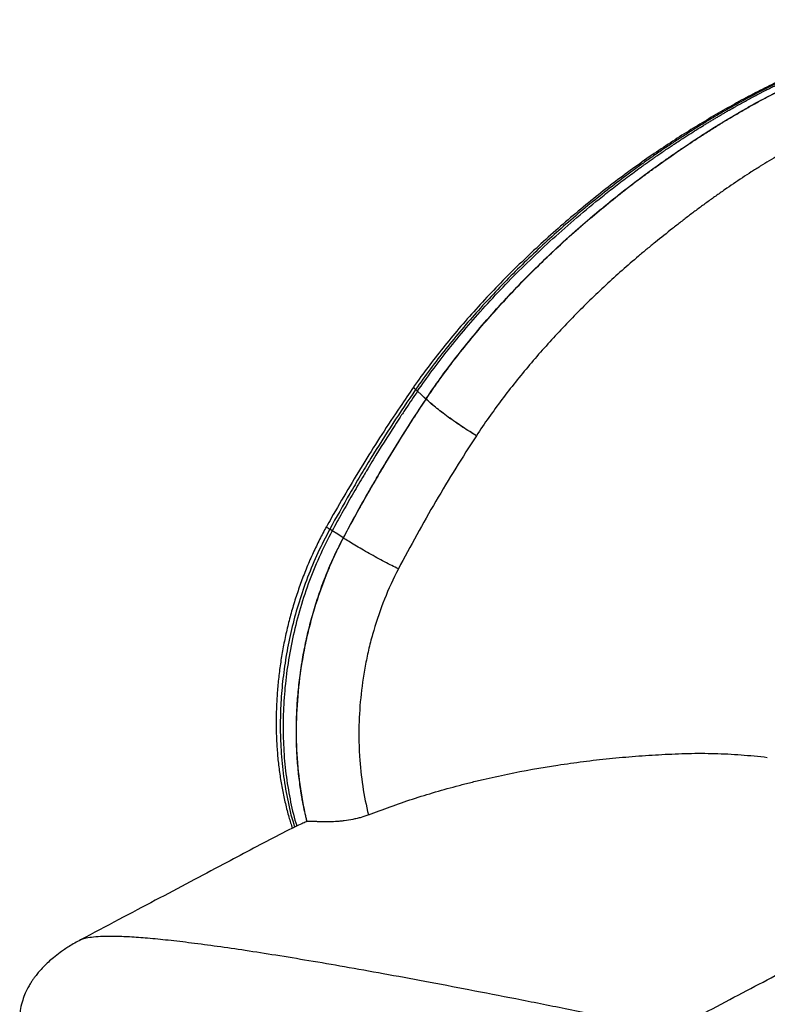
# Model space of a CAD drawing. Header units: millimetres. Extents: x 77 to 196, y 92 to 180.
# Tile 19 of 21: x 166 to 182, y 158 to 180. Entities that reach past the tile are written whole.
import ezdxf

# ---------------------------------------------------------------- set-up
doc = ezdxf.new("R2010")
doc.units = ezdxf.units.MM

msp = doc.modelspace()

# ---------------------------------------------------------------- linework, layer by layer
at = {"color": 7, "linetype": 'Continuous', "lineweight": 25}
for p, q in [((174.579, 171.902), (174.538, 171.939)), ((174.581, 171.904), (174.539, 171.94)), ((174.581, 171.904), (174.579, 171.902)), ((174.766, 171.733), (174.581, 171.904)), ((174.765, 171.731), (174.768, 171.728)), ((174.766, 171.733), (174.77, 171.729)), ((172.705, 168.834), (172.651, 168.867)), ((172.947, 168.681), (172.953, 168.678)), ((172.148, 162.441), (172.137, 162.436))]:
    msp.add_line(p, q, dxfattribs=at)
at = {"color": 7, "linetype": 'Continuous', "lineweight": 25, "flags": 128}
for points in [[(174.539, 171.94), (174.539, 171.94), (174.538, 171.94), (174.538, 171.939), (174.538, 171.939), (174.538, 171.939)], [(174.765, 171.731), (174.672, 171.817), (174.579, 171.902)], [(172.947, 168.681), (172.826, 168.758), (172.705, 168.834)]]:
    msp.add_lwpolyline(points, dxfattribs=at)
at = {"color": 7, "linetype": 'Continuous', "lineweight": 25}
for points, knots in [([(188.611, 180.027), (188.579, 180.031), (188.47, 180.042), (188.247, 180.057), (187.939, 180.07), (187.591, 180.069), (187.235, 180.056), (186.874, 180.028), (186.509, 179.986), (186.142, 179.93), (185.77, 179.858), (185.39, 179.773), (185.004, 179.671), (184.613, 179.556), (184.218, 179.426), (183.819, 179.281), (183.417, 179.123), (183.013, 178.95), (182.607, 178.764), (182.2, 178.565), (181.792, 178.354), (181.386, 178.13), (180.983, 177.897), (180.583, 177.654), (180.181, 177.397), (179.77, 177.123), (179.351, 176.828), (178.925, 176.513), (178.491, 176.174), (178.052, 175.814), (177.613, 175.436), (177.182, 175.045), (176.762, 174.643), (176.352, 174.231), (175.957, 173.812), (175.58, 173.388), (175.225, 172.965), (174.892, 172.542), (174.651, 172.219), (174.522, 172.036), (174.493, 171.996)], [0, 0, 0, 0, 0.006656, 0.022928, 0.046064, 0.069435, 0.093044, 0.116821, 0.14069, 0.164534, 0.188574, 0.213292, 0.2383, 0.263599, 0.28918, 0.315031, 0.341138, 0.36748, 0.394033, 0.420769, 0.447656, 0.474657, 0.50174, 0.528244, 0.55531, 0.583401, 0.612503, 0.642537, 0.67327, 0.705903, 0.738578, 0.771293, 0.804017, 0.83672, 0.869238, 0.901082, 0.932148, 0.962388, 0.991651, 1, 1, 1, 1]), ([(188.52, 180.01), (188.446, 180.017), (188.371, 180.024), (188.221, 180.036), (188.146, 180.04), (187.994, 180.047), (187.918, 180.049), (187.765, 180.051), (187.688, 180.051), (187.572, 180.048), (187.534, 180.047), (187.456, 180.045), (187.418, 180.044), (187.301, 180.039), (187.223, 180.035), (186.989, 180.019), (186.833, 180.005), (186.364, 179.95), (186.05, 179.898), (185.578, 179.798), (185.42, 179.762), (185.105, 179.681), (184.947, 179.637), (184.471, 179.497), (184.153, 179.389), (183.674, 179.207), (183.513, 179.143), (183.194, 179.009), (183.034, 178.939), (182.795, 178.83), (182.716, 178.793), (182.557, 178.717), (182.478, 178.679), (182.36, 178.62), (182.32, 178.6), (182.241, 178.561), (182.202, 178.541), (182.084, 178.48), (182.006, 178.439), (181.849, 178.356), (181.771, 178.314), (181.654, 178.25), (181.615, 178.228), (181.537, 178.185), (181.498, 178.163), (181.382, 178.097), (181.304, 178.052), (181.188, 177.985), (181.15, 177.962), (181.073, 177.916), (181.034, 177.893), (180.919, 177.824), (180.842, 177.777), (180.688, 177.682), (180.612, 177.634), (180.459, 177.537), (180.383, 177.488), (180.23, 177.389), (180.154, 177.339), (180.002, 177.238), (179.926, 177.187), (179.775, 177.084), (179.7, 177.031), (179.55, 176.925), (179.476, 176.872), (179.328, 176.764), (179.254, 176.709), (178.886, 176.435), (178.598, 176.209), (178.031, 175.741), (177.752, 175.5), (177.343, 175.128), (177.208, 175.002), (176.941, 174.747), (176.809, 174.617), (176.418, 174.224), (176.164, 173.956), (175.793, 173.542), (175.672, 173.402), (175.433, 173.12), (175.315, 172.977), (175.085, 172.687), (174.972, 172.54), (174.752, 172.243), (174.644, 172.093), (174.539, 171.94)], [0, 0, 0, 0, 0.015625, 0.015625, 0.03125, 0.03125, 0.046875, 0.046875, 0.0625, 0.0625, 0.070312, 0.070312, 0.078125, 0.078125, 0.09375, 0.09375, 0.125, 0.125, 0.1875, 0.1875, 0.21875, 0.21875, 0.25, 0.25, 0.3125, 0.3125, 0.34375, 0.34375, 0.375, 0.375, 0.390625, 0.390625, 0.40625, 0.40625, 0.414062, 0.414062, 0.421875, 0.421875, 0.4375, 0.4375, 0.453125, 0.453125, 0.460937, 0.460937, 0.46875, 0.46875, 0.484375, 0.484375, 0.492187, 0.492187, 0.5, 0.5, 0.515625, 0.515625, 0.53125, 0.53125, 0.546875, 0.546875, 0.5625, 0.5625, 0.578125, 0.578125, 0.59375, 0.59375, 0.609375, 0.609375, 0.625, 0.625, 0.6875, 0.6875, 0.75, 0.75, 0.78125, 0.78125, 0.8125, 0.8125, 0.875, 0.875, 0.90625, 0.90625, 0.9375, 0.9375, 0.96875, 0.96875, 1, 1, 1, 1]), ([(174.581, 171.904), (174.783, 172.2), (175.009, 172.506), (175.382, 172.976), (175.512, 173.134), (175.782, 173.451), (175.922, 173.611), (176.357, 174.091), (176.665, 174.411), (177.314, 175.042), (177.653, 175.354), (178.194, 175.819), (178.38, 175.974), (178.664, 176.203), (178.76, 176.279), (178.954, 176.43), (179.052, 176.506), (179.25, 176.654), (179.348, 176.727), (179.468, 176.815), (179.492, 176.832), (179.54, 176.867), (179.564, 176.884), (179.64, 176.938), (179.695, 176.978), (179.762, 177.025), (179.77, 177.03), (179.786, 177.041), (179.795, 177.048), (179.826, 177.069), (179.851, 177.086), (179.909, 177.126), (179.942, 177.149), (179.999, 177.187), (180.018, 177.201), (180.054, 177.225), (180.071, 177.236), (180.119, 177.268), (180.146, 177.287), (180.182, 177.31), (180.192, 177.317), (180.214, 177.332), (180.225, 177.339), (180.278, 177.374), (180.317, 177.399), (180.389, 177.446), (180.422, 177.468), (180.481, 177.506), (180.511, 177.525), (180.597, 177.58), (180.652, 177.615), (180.76, 177.683), (180.811, 177.715), (180.885, 177.76), (180.909, 177.775), (180.958, 177.805), (180.982, 177.82), (181.03, 177.849), (181.055, 177.864), (181.103, 177.892), (181.127, 177.906), (181.172, 177.934), (181.194, 177.947), (181.237, 177.972), (181.258, 177.984), (181.303, 178.011), (181.327, 178.025), (181.376, 178.053), (181.401, 178.068), (181.472, 178.108), (181.515, 178.133), (181.576, 178.167), (181.595, 178.178), (181.633, 178.199), (181.652, 178.209), (181.708, 178.241), (181.746, 178.261), (181.859, 178.324), (181.934, 178.364), (182.045, 178.423), (182.082, 178.442), (182.137, 178.471), (182.155, 178.48), (182.192, 178.499), (182.21, 178.509), (182.246, 178.527), (182.264, 178.536), (182.3, 178.554), (182.317, 178.563), (182.369, 178.589), (182.404, 178.606), (182.471, 178.64), (182.504, 178.656), (182.571, 178.689), (182.604, 178.705), (182.771, 178.785), (182.905, 178.847), (183.17, 178.966), (183.301, 179.022), (183.496, 179.103), (183.559, 179.129), (183.685, 179.179), (183.748, 179.204), (183.928, 179.273), (184.04, 179.314), (184.259, 179.391), (184.366, 179.428), (184.58, 179.497), (184.686, 179.53), (184.899, 179.594), (185.006, 179.624), (185.222, 179.682), (185.331, 179.71), (185.664, 179.789), (185.894, 179.837), (186.25, 179.898), (186.37, 179.916), (186.615, 179.949), (186.74, 179.964), (186.93, 179.982), (186.993, 179.987), (187.122, 179.997), (187.186, 180.001), (187.316, 180.008), (187.381, 180.01), (187.511, 180.014), (187.576, 180.016), (187.676, 180.017), (187.709, 180.017), (187.776, 180.017), (187.81, 180.016), (187.878, 180.015), (187.912, 180.014), (187.98, 180.012), (188.014, 180.011), (188.186, 180.003), (188.325, 179.993), (188.46, 179.979)], [0, 0, 0, 0, 0.0625, 0.0625, 0.09375, 0.09375, 0.125, 0.125, 0.1875, 0.1875, 0.25, 0.25, 0.28125, 0.28125, 0.296875, 0.296875, 0.3125, 0.3125, 0.328125, 0.328125, 0.332031, 0.332031, 0.335938, 0.335938, 0.34375, 0.34375, 0.344727, 0.344727, 0.345703, 0.345703, 0.347656, 0.347656, 0.349609, 0.349609, 0.350586, 0.350586, 0.351562, 0.351562, 0.353516, 0.353516, 0.354492, 0.354492, 0.355469, 0.355469, 0.359375, 0.359375, 0.363281, 0.363281, 0.367188, 0.367188, 0.375, 0.375, 0.382812, 0.382812, 0.386719, 0.386719, 0.390625, 0.390625, 0.394531, 0.394531, 0.398438, 0.398438, 0.402344, 0.402344, 0.40625, 0.40625, 0.410156, 0.410156, 0.414062, 0.414062, 0.421875, 0.421875, 0.425781, 0.425781, 0.429688, 0.429688, 0.4375, 0.4375, 0.453125, 0.453125, 0.460938, 0.460938, 0.464844, 0.464844, 0.46875, 0.46875, 0.472656, 0.472656, 0.476562, 0.476562, 0.484375, 0.484375, 0.492188, 0.492188, 0.5, 0.5, 0.53125, 0.53125, 0.5625, 0.5625, 0.578125, 0.578125, 0.59375, 0.59375, 0.625, 0.625, 0.65625, 0.65625, 0.6875, 0.6875, 0.71875, 0.71875, 0.75, 0.75, 0.8125, 0.8125, 0.84375, 0.84375, 0.875, 0.875, 0.890625, 0.890625, 0.90625, 0.90625, 0.921875, 0.921875, 0.9375, 0.9375, 0.945312, 0.945312, 0.953125, 0.953125, 0.960938, 0.960938, 0.96875, 0.96875, 1, 1, 1, 1]), ([(174.766, 171.733), (174.963, 172.028), (175.182, 172.332), (175.545, 172.8), (175.671, 172.957), (175.933, 173.273), (176.07, 173.432), (176.492, 173.909), (176.792, 174.227), (177.423, 174.856), (177.754, 175.167), (178.281, 175.63), (178.462, 175.784), (178.739, 176.013), (178.832, 176.089), (179.021, 176.239), (179.117, 176.315), (179.309, 176.463), (179.404, 176.535), (179.522, 176.623), (179.546, 176.641), (179.592, 176.675), (179.616, 176.692), (179.689, 176.746), (179.743, 176.785), (179.808, 176.832), (179.815, 176.837), (179.831, 176.849), (179.839, 176.855), (179.869, 176.876), (179.893, 176.893), (179.948, 176.933), (179.98, 176.955), (180.025, 176.987), (180.034, 176.994), (180.053, 177.007), (180.061, 177.013), (180.087, 177.031), (180.103, 177.042), (180.149, 177.074), (180.175, 177.093), (180.209, 177.116), (180.22, 177.123), (180.241, 177.138), (180.251, 177.145), (180.301, 177.179), (180.339, 177.205), (180.408, 177.252), (180.439, 177.273), (180.496, 177.312), (180.524, 177.33), (180.607, 177.386), (180.66, 177.421), (180.763, 177.488), (180.812, 177.52), (180.884, 177.566), (180.907, 177.581), (180.953, 177.61), (180.976, 177.625), (181.046, 177.669), (181.093, 177.699), (181.159, 177.739), (181.18, 177.752), (181.221, 177.777), (181.241, 177.79), (181.284, 177.816), (181.307, 177.83), (181.354, 177.859), (181.378, 177.873), (181.446, 177.914), (181.488, 177.939), (181.546, 177.973), (181.564, 177.984), (181.6, 178.005), (181.618, 178.015), (181.673, 178.047), (181.709, 178.068), (181.817, 178.13), (181.89, 178.171), (182.032, 178.25), (182.102, 178.288), (182.241, 178.362), (182.308, 178.398), (182.406, 178.448), (182.437, 178.465), (182.502, 178.498), (182.534, 178.514), (182.694, 178.595), (182.823, 178.657), (183.078, 178.777), (183.205, 178.835), (183.392, 178.916), (183.453, 178.943), (183.575, 178.993), (183.635, 179.018), (183.808, 179.088), (183.916, 179.13), (184.074, 179.189), (184.126, 179.208), (184.23, 179.246), (184.282, 179.264), (184.436, 179.317), (184.539, 179.351), (184.744, 179.416), (184.848, 179.447), (185.057, 179.507), (185.162, 179.536), (185.485, 179.618), (185.707, 179.667), (186.166, 179.753), (186.404, 179.789), (186.771, 179.829), (186.895, 179.84), (187.083, 179.853), (187.147, 179.856), (187.273, 179.862), (187.337, 179.864), (187.466, 179.866), (187.531, 179.867), (187.661, 179.866), (187.727, 179.865), (187.924, 179.859), (188.056, 179.852), (188.188, 179.84)], [0, 0, 0, 0, 0.0625, 0.0625, 0.09375, 0.09375, 0.125, 0.125, 0.1875, 0.1875, 0.25, 0.25, 0.28125, 0.28125, 0.296875, 0.296875, 0.3125, 0.3125, 0.328125, 0.328125, 0.332031, 0.332031, 0.335937, 0.335937, 0.34375, 0.34375, 0.344727, 0.344727, 0.345703, 0.345703, 0.347656, 0.347656, 0.349609, 0.349609, 0.350098, 0.350098, 0.350586, 0.350586, 0.351562, 0.351562, 0.353516, 0.353516, 0.354492, 0.354492, 0.355469, 0.355469, 0.359375, 0.359375, 0.363281, 0.363281, 0.367187, 0.367187, 0.375, 0.375, 0.382812, 0.382812, 0.386719, 0.386719, 0.390625, 0.390625, 0.398437, 0.398437, 0.402344, 0.402344, 0.40625, 0.40625, 0.410156, 0.410156, 0.414062, 0.414062, 0.421875, 0.421875, 0.425781, 0.425781, 0.429687, 0.429687, 0.4375, 0.4375, 0.453125, 0.453125, 0.46875, 0.46875, 0.484375, 0.484375, 0.492187, 0.492187, 0.5, 0.5, 0.53125, 0.53125, 0.5625, 0.5625, 0.578125, 0.578125, 0.59375, 0.59375, 0.625, 0.625, 0.640625, 0.640625, 0.65625, 0.65625, 0.6875, 0.6875, 0.71875, 0.71875, 0.75, 0.75, 0.8125, 0.8125, 0.875, 0.875, 0.90625, 0.90625, 0.921875, 0.921875, 0.9375, 0.9375, 0.953125, 0.953125, 0.96875, 0.96875, 1, 1, 1, 1]), ([(174.77, 171.729), (174.795, 171.767), (174.82, 171.804), (174.871, 171.879), (174.896, 171.916), (174.973, 172.027), (175.025, 172.1), (175.183, 172.319), (175.29, 172.463), (175.51, 172.748), (175.622, 172.889), (175.85, 173.167), (175.966, 173.305), (176.32, 173.713), (176.562, 173.977), (177.058, 174.492), (177.312, 174.742), (177.83, 175.229), (178.094, 175.466), (178.499, 175.811), (178.635, 175.924), (178.909, 176.148), (179.048, 176.258), (179.257, 176.42), (179.328, 176.474), (179.434, 176.554), (179.469, 176.581), (179.54, 176.633), (179.576, 176.659), (179.683, 176.738), (179.754, 176.79), (179.862, 176.867), (179.898, 176.892), (179.97, 176.944), (180.006, 176.969), (180.187, 177.097), (180.332, 177.197), (180.552, 177.345), (180.625, 177.394), (180.773, 177.491), (180.847, 177.539), (180.995, 177.633), (181.069, 177.68), (181.218, 177.772), (181.292, 177.818), (181.404, 177.886), (181.442, 177.908), (181.516, 177.952), (181.554, 177.974), (181.666, 178.04), (181.741, 178.083), (181.854, 178.147), (181.892, 178.169), (181.967, 178.211), (182.005, 178.231), (182.08, 178.273), (182.118, 178.293), (182.194, 178.334), (182.232, 178.355), (182.345, 178.415), (182.421, 178.454), (182.574, 178.532), (182.65, 178.57), (183.032, 178.757), (183.337, 178.894), (183.948, 179.144), (184.254, 179.257), (184.713, 179.405), (184.865, 179.452), (185.172, 179.537), (185.325, 179.577), (185.631, 179.648), (185.785, 179.681), (186.015, 179.724), (186.092, 179.737), (186.246, 179.762), (186.323, 179.774), (186.476, 179.795), (186.552, 179.804), (186.704, 179.821), (186.78, 179.828), (186.931, 179.842), (187.006, 179.847), (187.119, 179.854), (187.156, 179.856), (187.231, 179.859), (187.268, 179.861), (187.38, 179.864), (187.454, 179.865), (187.602, 179.866), (187.676, 179.865), (187.787, 179.863), (187.823, 179.861), (187.896, 179.859), (187.933, 179.857), (188.006, 179.853), (188.042, 179.851), (188.096, 179.847), (188.124, 179.845), (188.151, 179.843), (188.169, 179.841), (188.178, 179.84), (188.187, 179.839)], [0, 0, 0, 0, 0.007813, 0.007813, 0.015625, 0.015625, 0.03125, 0.03125, 0.0625, 0.0625, 0.09375, 0.09375, 0.125, 0.125, 0.1875, 0.1875, 0.25, 0.25, 0.3125, 0.3125, 0.34375, 0.34375, 0.375, 0.375, 0.390625, 0.390625, 0.398438, 0.398438, 0.40625, 0.40625, 0.421875, 0.421875, 0.429688, 0.429688, 0.4375, 0.4375, 0.46875, 0.46875, 0.484375, 0.484375, 0.5, 0.5, 0.515625, 0.515625, 0.53125, 0.53125, 0.539063, 0.539063, 0.546875, 0.546875, 0.5625, 0.5625, 0.570312, 0.570312, 0.578125, 0.578125, 0.585937, 0.585937, 0.59375, 0.59375, 0.609375, 0.609375, 0.625, 0.625, 0.6875, 0.6875, 0.75, 0.75, 0.78125, 0.78125, 0.8125, 0.8125, 0.84375, 0.84375, 0.859375, 0.859375, 0.875, 0.875, 0.890625, 0.890625, 0.90625, 0.90625, 0.921875, 0.921875, 0.929688, 0.929688, 0.9375, 0.9375, 0.953125, 0.953125, 0.96875, 0.96875, 0.976563, 0.976563, 0.984375, 0.984375, 0.992188, 0.992188, 0.996094, 0.998047, 0.998047, 1, 1, 1, 1]), ([(187.708, 178.588), (187.645, 178.593), (187.582, 178.596), (187.487, 178.6), (187.455, 178.6), (187.392, 178.601), (187.36, 178.601), (187.296, 178.6), (187.264, 178.6), (187.199, 178.598), (187.167, 178.597), (187.102, 178.595), (187.069, 178.593), (187.004, 178.59), (186.971, 178.588), (186.905, 178.584), (186.872, 178.582), (186.806, 178.577), (186.773, 178.575), (186.673, 178.567), (186.607, 178.56), (186.473, 178.544), (186.406, 178.536), (186.272, 178.516), (186.205, 178.505), (186.069, 178.482), (186.001, 178.469), (185.865, 178.442), (185.797, 178.428), (185.593, 178.382), (185.458, 178.348), (185.187, 178.274), (185.052, 178.234), (184.849, 178.168), (184.782, 178.146), (184.647, 178.099), (184.58, 178.075), (184.378, 178.001), (184.244, 177.948), (184.042, 177.863), (183.975, 177.835), (183.841, 177.776), (183.774, 177.745), (183.573, 177.653), (183.439, 177.588), (183.171, 177.453), (183.037, 177.383), (182.836, 177.274), (182.769, 177.237), (182.636, 177.162), (182.57, 177.124), (182.437, 177.047), (182.371, 177.007), (182.239, 176.928), (182.173, 176.888), (182.075, 176.826), (182.042, 176.805), (181.976, 176.764), (181.943, 176.743), (181.845, 176.68), (181.78, 176.637), (181.584, 176.508), (181.454, 176.42), (181.292, 176.307), (181.259, 176.285), (181.195, 176.239), (181.163, 176.216), (181.066, 176.147), (181.002, 176.101), (180.873, 176.008), (180.81, 175.961), (180.682, 175.866), (180.619, 175.819), (180.492, 175.722), (180.429, 175.674), (180.304, 175.576), (180.241, 175.527), (180.054, 175.378), (179.929, 175.278), (179.742, 175.128), (179.68, 175.077), (179.557, 174.975), (179.495, 174.924), (179.312, 174.768), (179.191, 174.663), (178.832, 174.344), (178.596, 174.125), (178.135, 173.676), (177.91, 173.446), (177.468, 172.973), (177.252, 172.731), (176.832, 172.232), (176.628, 171.978), (176.238, 171.459), (176.05, 171.195), (175.873, 170.923)], [0, 0, 0, 0, 0.015625, 0.015625, 0.023438, 0.023438, 0.03125, 0.03125, 0.039063, 0.039063, 0.046875, 0.046875, 0.054688, 0.054688, 0.0625, 0.0625, 0.070313, 0.070313, 0.078125, 0.078125, 0.09375, 0.09375, 0.109375, 0.109375, 0.125, 0.125, 0.140625, 0.140625, 0.15625, 0.15625, 0.1875, 0.1875, 0.21875, 0.21875, 0.234375, 0.234375, 0.25, 0.25, 0.28125, 0.28125, 0.296875, 0.296875, 0.3125, 0.3125, 0.34375, 0.34375, 0.375, 0.375, 0.390625, 0.390625, 0.40625, 0.40625, 0.421875, 0.421875, 0.4375, 0.4375, 0.445313, 0.445313, 0.453125, 0.453125, 0.46875, 0.46875, 0.5, 0.5, 0.507813, 0.507813, 0.515625, 0.515625, 0.53125, 0.53125, 0.546875, 0.546875, 0.5625, 0.5625, 0.578125, 0.578125, 0.59375, 0.59375, 0.625, 0.625, 0.640625, 0.640625, 0.65625, 0.65625, 0.6875, 0.6875, 0.75, 0.75, 0.8125, 0.8125, 0.875, 0.875, 0.9375, 0.9375, 1, 1, 1, 1]), ([(174.494, 171.992), (174.394, 171.848), (174.156, 171.505), (173.798, 170.96), (173.417, 170.354), (173.048, 169.74), (172.768, 169.26), (172.615, 168.983), (172.579, 168.919)], [0, 0, 0, 0, 0.145495, 0.346803, 0.540154, 0.73785, 0.939668, 1, 1, 1, 1]), ([(174.538, 171.939), (174.367, 171.691), (174.201, 171.442), (173.873, 170.938), (173.713, 170.684), (173.477, 170.3), (173.399, 170.171), (173.245, 169.913), (173.169, 169.783), (172.943, 169.393), (172.795, 169.131), (172.651, 168.867)], [0, 0, 0, 0, 0.25, 0.25, 0.5, 0.5, 0.625, 0.625, 0.75, 0.75, 1, 1, 1, 1]), ([(174.579, 171.902), (174.495, 171.778), (174.41, 171.653), (174.305, 171.494), (174.283, 171.462), (174.252, 171.414), (174.241, 171.398), (174.225, 171.374), (174.22, 171.366), (174.209, 171.35), (174.204, 171.341), (174.16, 171.274), (174.12, 171.213), (173.923, 170.909), (173.765, 170.657), (173.566, 170.331), (173.527, 170.266), (173.477, 170.183), (173.467, 170.167), (173.452, 170.142), (173.447, 170.134), (173.437, 170.117), (173.432, 170.108), (173.408, 170.069), (173.389, 170.037), (173.295, 169.878), (173.22, 169.75), (173.107, 169.554), (173.069, 169.488), (172.994, 169.355), (172.957, 169.289), (172.846, 169.092), (172.775, 168.962), (172.705, 168.834)], [0, 0, 0, 0, 0.125, 0.125, 0.15625, 0.15625, 0.171875, 0.171875, 0.179688, 0.179688, 0.1875, 0.1875, 0.25, 0.25, 0.5, 0.5, 0.5625, 0.5625, 0.578125, 0.578125, 0.585938, 0.585938, 0.59375, 0.59375, 0.625, 0.625, 0.75, 0.75, 0.8125, 0.8125, 0.875, 0.875, 1, 1, 1, 1]), ([(174.765, 171.731), (174.683, 171.608), (174.6, 171.484), (174.498, 171.325), (174.477, 171.294), (174.447, 171.246), (174.436, 171.23), (174.416, 171.198), (174.405, 171.181), (174.357, 171.106), (174.319, 171.046), (174.128, 170.743), (173.974, 170.493), (173.781, 170.169), (173.743, 170.104), (173.695, 170.022), (173.685, 170.006), (173.666, 169.973), (173.656, 169.955), (173.628, 169.908), (173.61, 169.877), (173.519, 169.719), (173.446, 169.591), (173.3, 169.331), (173.226, 169.198), (173.084, 168.937), (173.015, 168.808), (172.947, 168.681)], [0, 0, 0, 0, 0.125, 0.125, 0.15625, 0.15625, 0.171875, 0.171875, 0.1875, 0.1875, 0.25, 0.25, 0.5, 0.5, 0.5625, 0.5625, 0.578125, 0.578125, 0.59375, 0.59375, 0.625, 0.625, 0.75, 0.75, 0.875, 0.875, 1, 1, 1, 1]), ([(172.953, 168.678), (173.091, 168.94), (173.233, 169.2), (173.45, 169.587), (173.524, 169.715), (173.635, 169.908), (173.672, 169.972), (173.747, 170.099), (173.784, 170.163), (173.974, 170.481), (174.128, 170.733), (174.443, 171.234), (174.604, 171.482), (174.768, 171.728)], [0, 0, 0, 0, 0.25, 0.25, 0.375, 0.375, 0.4375, 0.4375, 0.5, 0.5, 0.75, 0.75, 1, 1, 1, 1]), ([(175.873, 170.923), (175.826, 170.951), (175.777, 170.982), (175.675, 171.046), (175.623, 171.08), (175.517, 171.15), (175.464, 171.186), (175.358, 171.259), (175.305, 171.297), (175.203, 171.371), (175.154, 171.408), (175.06, 171.48), (175.015, 171.515), (174.932, 171.582), (174.894, 171.614), (174.825, 171.674), (174.794, 171.702), (174.768, 171.728)], [0, 0, 0, 0, 0.125, 0.125, 0.25, 0.25, 0.375, 0.375, 0.5, 0.5, 0.625, 0.625, 0.75, 0.75, 0.875, 0.875, 1, 1, 1, 1]), ([(175.874, 170.925), (175.827, 170.953), (175.778, 170.983), (175.676, 171.047), (175.624, 171.081), (175.518, 171.151), (175.465, 171.188), (175.359, 171.261), (175.306, 171.298), (175.205, 171.373), (175.155, 171.41), (175.061, 171.482), (175.016, 171.517), (174.933, 171.584), (174.895, 171.616), (174.826, 171.676), (174.796, 171.704), (174.77, 171.729)], [0, 0, 0, 0, 0.125, 0.125, 0.25, 0.25, 0.375, 0.375, 0.5, 0.5, 0.625, 0.625, 0.75, 0.75, 0.875, 0.875, 1, 1, 1, 1]), ([(175.873, 170.923), (175.564, 170.451), (175.267, 169.97), (174.696, 168.994), (174.422, 168.498), (174.16, 167.996)], [0, 0, 0, 0, 0.5, 0.5, 1, 1, 1, 1]), ([(172.575, 168.921), (172.526, 168.829), (172.426, 168.641), (172.283, 168.345), (172.148, 168.035), (172.024, 167.715), (171.912, 167.392), (171.813, 167.064), (171.726, 166.735), (171.653, 166.405), (171.592, 166.073), (171.543, 165.739), (171.507, 165.405), (171.484, 165.071), (171.473, 164.739), (171.475, 164.409), (171.49, 164.083), (171.517, 163.762), (171.557, 163.446), (171.61, 163.138), (171.675, 162.836), (171.747, 162.553), (171.805, 162.374), (171.831, 162.291)], [0, 0, 0, 0, 0.0431135, 0.0880774, 0.1361564, 0.1834442, 0.2310845, 0.2789074, 0.3267124, 0.374296, 0.4222374, 0.4704602, 0.5189254, 0.5675879, 0.6163975, 0.6653005, 0.7142405, 0.7631433, 0.8119546, 0.8605904, 0.909101, 0.9578384, 1, 1, 1, 1]), ([(172.947, 168.681), (172.881, 168.556), (172.817, 168.428), (172.727, 168.234), (172.698, 168.169), (172.641, 168.04), (172.614, 167.975), (172.534, 167.78), (172.485, 167.649), (172.391, 167.385), (172.348, 167.252), (172.268, 166.985), (172.231, 166.851), (172.18, 166.649), (172.163, 166.581), (172.132, 166.445), (172.118, 166.377), (172.076, 166.175), (172.051, 166.039), (172.024, 165.869), (172.019, 165.835), (172.009, 165.767), (172.004, 165.733), (171.99, 165.632), (171.982, 165.565), (171.958, 165.363), (171.946, 165.229), (171.926, 164.963), (171.92, 164.831), (171.914, 164.633), (171.912, 164.567), (171.912, 164.469), (171.911, 164.436), (171.912, 164.387), (171.912, 164.371), (171.912, 164.338), (171.912, 164.322), (171.912, 164.289), (171.913, 164.273), (171.913, 164.241), (171.914, 164.224), (171.915, 164.175), (171.916, 164.142), (171.918, 164.077), (171.919, 164.044), (171.922, 163.996), (171.922, 163.98), (171.924, 163.956), (171.924, 163.948), (171.925, 163.932), (171.925, 163.924), (171.933, 163.784), (171.944, 163.656), (171.969, 163.405), (171.985, 163.282), (172.006, 163.143), (172.008, 163.127), (172.013, 163.097), (172.016, 163.081), (172.023, 163.036), (172.028, 163.006), (172.039, 162.945), (172.044, 162.915), (172.053, 162.87), (172.056, 162.854), (172.06, 162.832), (172.062, 162.824), (172.065, 162.809), (172.066, 162.802), (172.08, 162.735), (172.092, 162.676), (172.109, 162.602), (172.112, 162.587), (172.118, 162.565), (172.119, 162.557), (172.123, 162.542), (172.125, 162.535), (172.133, 162.499), (172.14, 162.47), (172.148, 162.441)], [0, 0, 0, 0, 0.0625, 0.0625, 0.09375, 0.09375, 0.125, 0.125, 0.1875, 0.1875, 0.25, 0.25, 0.3125, 0.3125, 0.34375, 0.34375, 0.375, 0.375, 0.4375, 0.4375, 0.453125, 0.453125, 0.46875, 0.46875, 0.5, 0.5, 0.5625, 0.5625, 0.625, 0.625, 0.65625, 0.65625, 0.671875, 0.671875, 0.679687, 0.679687, 0.6875, 0.6875, 0.695312, 0.695312, 0.703125, 0.703125, 0.71875, 0.71875, 0.734375, 0.734375, 0.742187, 0.742187, 0.746094, 0.746094, 0.75, 0.75, 0.8125, 0.8125, 0.875, 0.875, 0.882812, 0.882812, 0.890625, 0.890625, 0.90625, 0.90625, 0.921875, 0.921875, 0.929687, 0.929687, 0.933594, 0.933594, 0.9375, 0.9375, 0.96875, 0.96875, 0.976562, 0.976562, 0.980469, 0.980469, 0.984375, 0.984375, 1, 1, 1, 1]), ([(172.158, 162.443), (172.098, 162.678), (172.051, 162.918), (171.977, 163.411), (171.951, 163.664), (171.922, 164.181), (171.919, 164.442), (171.935, 164.969), (171.954, 165.235), (172.016, 165.77), (172.059, 166.04), (172.128, 166.38), (172.143, 166.448), (172.174, 166.584), (172.19, 166.651), (172.241, 166.853), (172.278, 166.987), (172.398, 167.387), (172.49, 167.65), (172.648, 168.039), (172.704, 168.168), (172.793, 168.36), (172.824, 168.424), (172.887, 168.551), (172.919, 168.615), (172.953, 168.678)], [0, 0, 0, 0, 0.125, 0.125, 0.25, 0.25, 0.375, 0.375, 0.5, 0.5, 0.625, 0.625, 0.65625, 0.65625, 0.6875, 0.6875, 0.75, 0.75, 0.875, 0.875, 0.9375, 0.9375, 0.96875, 0.96875, 1, 1, 1, 1]), ([(174.16, 167.996), (174.114, 168.018), (174.065, 168.043), (173.963, 168.095), (173.91, 168.123), (173.8, 168.181), (173.744, 168.211), (173.632, 168.273), (173.575, 168.304), (173.464, 168.367), (173.409, 168.398), (173.303, 168.46), (173.252, 168.491), (173.155, 168.549), (173.109, 168.577), (173.025, 168.63), (172.987, 168.655), (172.953, 168.678)], [0, 0, 0, 0, 0.125, 0.125, 0.25, 0.25, 0.375, 0.375, 0.5, 0.5, 0.625, 0.625, 0.75, 0.75, 0.875, 0.875, 1, 1, 1, 1]), ([(174.16, 167.996), (174.045, 167.777), (173.944, 167.555), (173.764, 167.104), (173.686, 166.876), (173.584, 166.529), (173.553, 166.413), (173.51, 166.238), (173.497, 166.18), (173.471, 166.062), (173.459, 166.004), (173.401, 165.71), (173.365, 165.477), (173.315, 165.014), (173.3, 164.784), (173.291, 164.442), (173.291, 164.328), (173.294, 164.159), (173.296, 164.102), (173.3, 163.99), (173.303, 163.933), (173.32, 163.653), (173.343, 163.434), (173.409, 163.004), (173.451, 162.794), (173.503, 162.589)], [0, 0, 0, 0, 0.125, 0.125, 0.25, 0.25, 0.3125, 0.3125, 0.34375, 0.34375, 0.375, 0.375, 0.5, 0.5, 0.625, 0.625, 0.6875, 0.6875, 0.71875, 0.71875, 0.75, 0.75, 0.875, 0.875, 1, 1, 1, 1]), ([(173.503, 162.589), (173.66, 162.651), (173.819, 162.711), (174.143, 162.827), (174.306, 162.883), (174.804, 163.045), (175.144, 163.145), (175.579, 163.259), (175.666, 163.282), (175.842, 163.325), (175.931, 163.347), (176.198, 163.409), (176.377, 163.449), (176.92, 163.561), (177.287, 163.626), (177.753, 163.698), (177.847, 163.711), (178.035, 163.737), (178.129, 163.75), (178.318, 163.774), (178.413, 163.786), (178.603, 163.807), (178.698, 163.818), (178.985, 163.847), (179.176, 163.864), (179.562, 163.894), (179.755, 163.906), (180.045, 163.922), (180.142, 163.926), (180.335, 163.934), (180.432, 163.938), (180.625, 163.942), (180.721, 163.943), (180.914, 163.942), (181.011, 163.941), (181.3, 163.933), (181.493, 163.924), (181.878, 163.895), (182.07, 163.877), (182.263, 163.854)], [0, 0, 0, 0, 0.0625, 0.0625, 0.125, 0.125, 0.25, 0.25, 0.28125, 0.28125, 0.3125, 0.3125, 0.375, 0.375, 0.5, 0.5, 0.53125, 0.53125, 0.5625, 0.5625, 0.59375, 0.59375, 0.625, 0.625, 0.6875, 0.6875, 0.75, 0.75, 0.78125, 0.78125, 0.8125, 0.8125, 0.84375, 0.84375, 0.875, 0.875, 0.9375, 0.9375, 1, 1, 1, 1]), ([(173.503, 162.589), (173.451, 162.568), (173.396, 162.55), (173.31, 162.525), (173.281, 162.517), (173.221, 162.502), (173.19, 162.495), (173.097, 162.477), (173.035, 162.467), (172.939, 162.454), (172.907, 162.451), (172.843, 162.445), (172.811, 162.443), (172.717, 162.437), (172.655, 162.435), (172.565, 162.435), (172.535, 162.435), (172.478, 162.436), (172.45, 162.437), (172.397, 162.439), (172.371, 162.44), (172.32, 162.443), (172.296, 162.444), (172.251, 162.446), (172.23, 162.446), (172.191, 162.446), (172.173, 162.445), (172.158, 162.443)], [0, 0, 0, 0, 0.125, 0.125, 0.1875, 0.1875, 0.25, 0.25, 0.375, 0.375, 0.4375, 0.4375, 0.5, 0.5, 0.625, 0.625, 0.6875, 0.6875, 0.75, 0.75, 0.8125, 0.8125, 0.875, 0.875, 0.9375, 0.9375, 1, 1, 1, 1]), ([(172.137, 162.437), (172.103, 162.422), (171.873, 162.321), (171.464, 162.113), (170.899, 161.812), (170.27, 161.479), (169.575, 161.111), (168.808, 160.705), (168.005, 160.279), (167.457, 159.989), (167.177, 159.841)], [0, 0, 0, 0, 0.018721, 0.129252, 0.243798, 0.363394, 0.511271, 0.666659, 0.829566, 1, 1, 1, 1]), ([(167.177, 159.841), (167.092, 159.794), (166.935, 159.707), (166.741, 159.574), (166.59, 159.458), (166.466, 159.35), (166.361, 159.248), (166.271, 159.15), (166.205, 159.068), (166.154, 159), (166.112, 158.939), (166.067, 158.869), (166.016, 158.779), (165.958, 158.66), (165.901, 158.508), (165.855, 158.338), (165.846, 158.217), (165.842, 158.159)], [0, 0, 0, 0, 0.107191, 0.198798, 0.275306, 0.33688, 0.405956, 0.46349, 0.511802, 0.546672, 0.580764, 0.616279, 0.665729, 0.731211, 0.812465, 0.909444, 1, 1, 1, 1])]:
    msp.add_open_spline(points, degree=3, knots=knots, dxfattribs=at)
at = {"color": 8, "linetype": 'Continuous', "lineweight": 25}
for points, knots in [([(174.538, 171.939), (174.518, 171.957), (174.489, 171.985), (174.497, 171.988), (174.5, 171.988)], [0, 0, 0, 0, 0.674531, 1, 1, 1, 1]), ([(174.539, 171.94), (174.519, 171.959), (174.49, 171.987), (174.498, 171.989), (174.501, 171.99)], [0, 0, 0, 0, 0.674541, 1, 1, 1, 1]), ([(172.651, 168.867), (172.562, 168.695), (172.383, 168.35), (172.16, 167.814), (171.973, 167.274), (171.824, 166.732), (171.709, 166.193), (171.627, 165.655), (171.578, 165.122), (171.56, 164.598), (171.573, 164.057), (171.622, 163.502), (171.718, 162.936), (171.807, 162.54), (171.876, 162.341), (171.884, 162.317)], [0, 0, 0, 0, 0.081052, 0.162232, 0.243292, 0.321776, 0.40047, 0.47917, 0.557663, 0.635365, 0.713067, 0.803434, 0.8938, 0.987461, 1, 1, 1, 1]), ([(172.705, 168.834), (172.607, 168.643), (172.411, 168.262), (172.173, 167.668), (171.978, 167.066), (171.826, 166.456), (171.717, 165.845), (171.649, 165.24), (171.622, 164.643), (171.634, 164.057), (171.683, 163.486), (171.776, 162.937), (171.859, 162.555), (171.922, 162.364), (171.93, 162.34)], [0, 0, 0, 0, 0.090893, 0.180871, 0.270619, 0.360771, 0.450933, 0.540301, 0.629458, 0.718998, 0.808892, 0.898133, 0.987186, 1, 1, 1, 1]), ([(172.651, 168.867), (172.626, 168.883), (172.582, 168.911), (172.582, 168.916), (172.582, 168.917)], [0, 0, 0, 0, 0.57746, 1, 1, 1, 1]), ([(180.17, 157.854), (180.435, 157.995), (180.951, 158.272), (181.707, 158.673), (182.425, 159.049), (183.104, 159.401), (183.742, 159.727), (184.338, 160.028), (184.893, 160.303), (185.411, 160.555), (185.895, 160.785), (186.344, 160.992), (186.758, 161.177), (187.134, 161.338), (187.471, 161.474), (187.77, 161.586), (188.03, 161.674), (188.245, 161.737), (188.418, 161.775), (188.553, 161.793), (188.651, 161.791), (188.71, 161.781), (188.732, 161.767), (188.737, 161.764)], [0, 0, 0, 0, 0.091822, 0.179223, 0.262204, 0.340766, 0.414913, 0.48344, 0.547714, 0.607738, 0.663518, 0.716067, 0.76421, 0.807959, 0.847327, 0.882334, 0.913007, 0.939388, 0.959184, 0.975752, 0.989218, 0.997425, 1, 1, 1, 1]), ([(167.175, 159.837), (167.187, 159.844), (167.224, 159.865), (167.32, 159.889), (167.472, 159.914), (167.679, 159.926), (167.944, 159.927), (168.273, 159.913), (168.668, 159.883), (169.121, 159.839), (169.632, 159.778), (170.197, 159.703), (170.814, 159.613), (171.484, 159.508), (172.21, 159.388), (172.997, 159.252), (173.846, 159.1), (174.759, 158.931), (175.729, 158.746), (176.757, 158.546), (177.843, 158.329), (178.987, 158.098), (179.769, 157.936), (180.17, 157.854)], [0, 0, 0, 0, 0.003335, 0.011277, 0.024484, 0.040867, 0.060527, 0.086738, 0.117255, 0.152111, 0.19133, 0.234926, 0.282014, 0.333343, 0.38892, 0.448748, 0.514183, 0.584053, 0.65836, 0.737107, 0.820295, 0.907925, 1, 1, 1, 1])]:
    msp.add_open_spline(points, degree=3, knots=knots, dxfattribs=at)
at = {"color": 7, "linetype": 'Continuous', "lineweight": 25}
msp.add_open_spline([(172.158, 162.443), (172.154, 162.442), (172.151, 162.442), (172.148, 162.441)], degree=3, dxfattribs=at)

doc.saveas('drawing.dxf')
